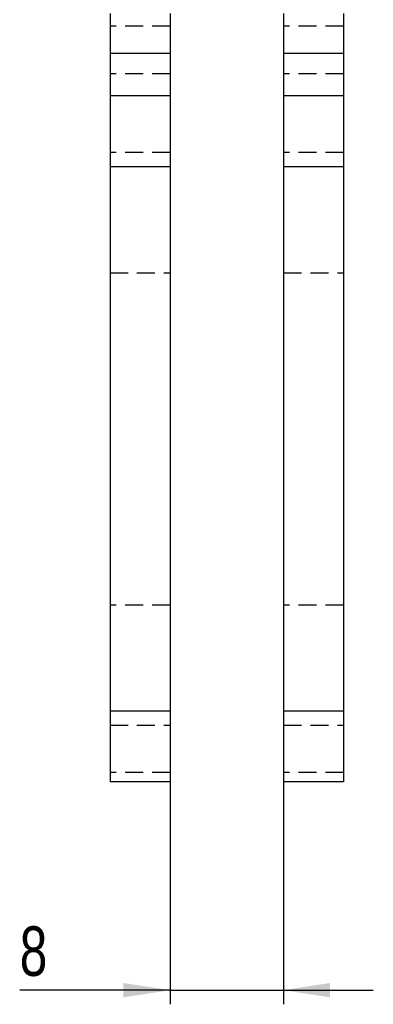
# Model space of a CAD drawing. Extents: x -800 to 11680, y 37 to 1082.
# Tile 9 of 17: x 308 to 333, y 63 to 132. Entities that reach past the tile are written whole.
import ezdxf

# ---------------------------------------------------------------- set-up
doc = ezdxf.new("R2010")
doc.units = 0
doc.linetypes.add('HIDDEN', pattern=[1.905, 1.27, -0.635])
doc.layers.get('0').update_dxf_attribs({"linetype": 'CONTINUOUS'})
doc.styles.add('SLDTEXTSTYLE0', font='TXT', dxfattribs={"width": 0.75})
doc.dimstyles.new('SLDDIMSTYLE5', dxfattribs={"dimtxt": 3.5, "dimasz": 3.302, "dimexe": 0, "dimexo": 0.0625, "dimgap": 0.875, "dimtad": 1, "dimdec": 3, "dimrnd": 1e-09, "dimzin": 12, "dimtxsty": 'SLDTEXTSTYLE0', "dimsah": 1, "dimcen": 0.09, "dimazin": 3, "dimtfac": 1, "dimtdec": 3, "dimtmove": 0, "dimatfit": 3, "dimtolj": 1, "dimtzin": 12})

# ---------------------------------------------------------------- blocks, each defined once
blk = doc.blocks.new('_D_8')
at = {"color": 179, "linetype": 'CONTINUOUS'}
for p, q in [((319.122, 82.259), (319.122, 62.524)), ((327.122, 82.259), (327.122, 62.524)), ((319.122, 63.524), (308.49, 63.524)), ((319.122, 63.524), (327.122, 63.524)), ((327.122, 63.524), (333.472, 63.524))]:
    blk.add_line(p, q, dxfattribs=at)
for points in [[(319.122, 63.524), (315.82, 64.032), (315.82, 63.016)], [(327.122, 63.524), (330.424, 63.016), (330.424, 64.032)]]:
    blk.add_solid(points, dxfattribs=at)
at = {"color": 179, "linetype": 'CONTINUOUS', "insert": (308.49, 68.036, -34.261), "char_height": 3.5, "attachment_point": 1, "style": 'SLDTEXTSTYLE0'}
blk.add_mtext('8', dxfattribs=at)

msp = doc.modelspace()

# ---------------------------------------------------------------- linework, layer by layer
at = {"color": 7, "linetype": 'CONTINUOUS'}
for p, q in [((314.872121, 132.600464), (314.872121, 129.758515)), ((319.12212, 132.600237), (319.12212, 129.758515)), ((327.122121, 132.600248), (327.122121, 129.758515)), ((331.37212, 132.600583), (331.37212, 129.758515)), ((319.12212, 129.758515), (314.872121, 129.758515)), ((314.872121, 129.758515), (314.872121, 126.758516)), ((319.12212, 129.758515), (319.12212, 126.758516)), ((331.37212, 129.758515), (327.122121, 129.758515)), ((327.122121, 129.758515), (327.122121, 126.758516)), ((331.37212, 129.758515), (331.37212, 126.758516)), ((319.12212, 126.758516), (314.872121, 126.758516)), ((314.872121, 126.758516), (314.872121, 121.758513)), ((319.12212, 126.758516), (319.12212, 121.758513)), ((331.37212, 126.758516), (327.122121, 126.758516)), ((327.122121, 126.758516), (327.122121, 121.758513)), ((331.37212, 126.758516), (331.37212, 121.758513)), ((319.12212, 121.758513), (314.872121, 121.758513)), ((314.872121, 121.758513), (314.872121, 83.258517)), ((319.12212, 121.758513), (319.12212, 83.258517)), ((331.37212, 121.758513), (327.122121, 121.758513)), ((327.122121, 121.758513), (327.122121, 83.258517)), ((331.37212, 121.758513), (331.37212, 83.258517)), ((319.12212, 83.258517), (314.872121, 83.258517)), ((314.872121, 83.258517), (314.872121, 78.258514)), ((319.12212, 83.258517), (319.12212, 78.258514)), ((331.37212, 83.258517), (327.122121, 83.258517)), ((327.122121, 83.258517), (327.122121, 78.258514)), ((331.37212, 83.258517), (331.37212, 78.258514)), ((319.12212, 78.258514), (314.872121, 78.258514)), ((331.37212, 78.258514), (327.122121, 78.258514))]:
    msp.add_line(p, q, dxfattribs=at)
at = {"color": 7, "linetype": 'HIDDEN'}
for p, q in [((319.12212, 131.704699), (314.872121, 131.704699)), ((331.37212, 131.704699), (327.122121, 131.704699)), ((319.12212, 128.324457), (314.872121, 128.324457)), ((331.37212, 128.324457), (327.122121, 128.324457)), ((319.12212, 122.758515), (314.872121, 122.758515)), ((331.37212, 122.758515), (327.122121, 122.758515)), ((314.872121, 114.258517), (319.12212, 114.258517)), ((327.122121, 114.258517), (331.37212, 114.258517)), ((319.12212, 90.758517), (314.872121, 90.758517)), ((331.37212, 90.758517), (327.122121, 90.758517)), ((314.872121, 82.258515), (319.12212, 82.258515)), ((327.122121, 82.258515), (331.37212, 82.258515)), ((319.12212, 78.906417), (314.872121, 78.906417)), ((331.37212, 78.906417), (327.122121, 78.906417))]:
    msp.add_line(p, q, dxfattribs=at)

# ---------------------------------------------------------------- dimensions: what is measured, and where the dimension line sits
at = {"color": 179, "linetype": 'CONTINUOUS'}
dim = msp.add_linear_dim(base=(327.12212, 63.524362), p1=(319.12212, 83.258515), p2=(327.12212, 83.258515), dimstyle='SLDDIMSTYLE5', dxfattribs=at)
dim.commit()
dim.dimension.update_dxf_attribs({"geometry": '_D_8', "text_midpoint": (311.205278, 63.524362), "dimtype": 160})

doc.saveas('drawing.dxf')
